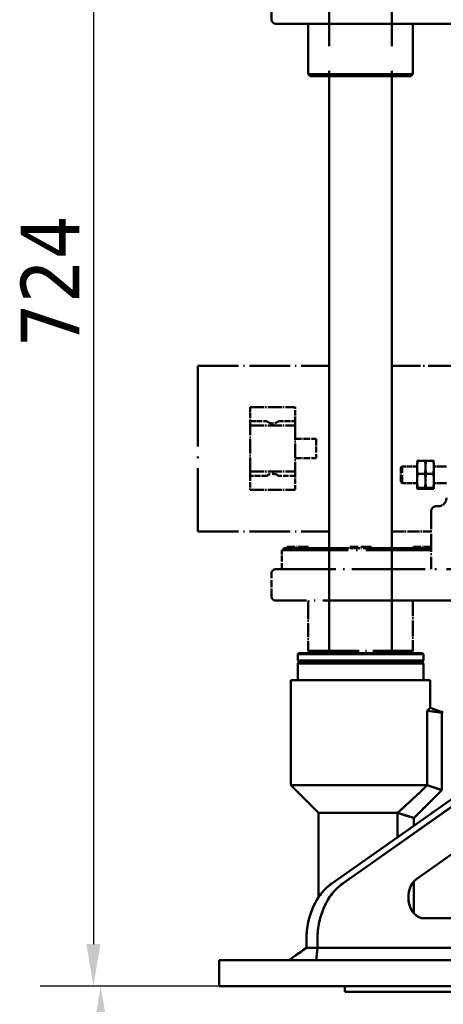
# Model space of a CAD drawing. Header units: millimetres. Extents: x 40 to 4804, y -323 to 2338.
# Tile 2 of 36: x 814 to 1017, y 742 to 1212. Entities that reach past the tile are written whole.
import ezdxf

# ---------------------------------------------------------------- set-up
doc = ezdxf.new("R2010")
doc.units = ezdxf.units.MM
doc.header["$LTSCALE"] = 8
doc.linetypes.add('LONG_DASH_DOTTED', pattern=[0.61, 0.48, -0.06, 0.01, -0.06])
for name, color, linetype, lineweight in [('Dimension (ISO)', 7, 'Continuous', 25), ('Overlay (ISO)', 7, 'LONG_DASH_DOTTED', 50), ('Visible (ISO)', 7, 'Continuous', 50)]:
    doc.layers.add(name, color=color, linetype=linetype, lineweight=lineweight)
doc.styles.add('Note Text (ISO)', font='tahoma.ttf')
doc.dimstyles.new('Default (ISO)', dxfattribs={"dimscale": 8, "dimtxt": 3.5, "dimasz": 2.5, "dimexe": 3.175, "dimexo": 0, "dimgap": 0.762, "dimtad": 1, "dimtoh": 1, "dimrnd": 1e-08, "dimzin": 0, "dimtxsty": 'Note Text (ISO)', "dimcen": 0.09, "dimdle": 10, "dimclrd": 256, "dimclre": 256, "dimclrt": 256, "dimazin": 0, "dimtfac": 1.001486, "dimtmove": 0, "dimatfit": 3, "dimfxl": 1, "dimtolj": 1, "dimtzin": 0, "dimlwd": -1, "dimlwe": -1, "dimarcsym": 0})

# ---------------------------------------------------------------- blocks, each defined once
blk = doc.blocks.new('*D46')
at = {"layer": 'Defpoints', "color": 0, "transparency": 16777216}
for p in [(1149.27, 1475.56), (849.62, 751.11), (929.62, 751.11)]:
    blk.add_point(p, dxfattribs=at)
at = {"layer": 'Dimension (ISO)', "transparency": 16777216}
for p, q in [((1149.27, 1475.56), (824.22, 1475.56)), ((849.62, 1455.56), (849.62, 771.11)), ((929.62, 751.11), (824.22, 751.11))]:
    blk.add_line(p, q, dxfattribs=at)
for points in [[(846.28, 1455.56), (852.95, 1455.56), (849.62, 1475.56)], [(846.28, 771.11), (852.95, 771.11), (849.62, 751.11)]]:
    blk.add_solid(points, dxfattribs=at)
at = {"layer": 'Dimension (ISO)', "transparency": 16777216, "insert": (814.94, 1055.71), "char_height": 28, "attachment_point": 1, "rotation": 90, "style": 'Note Text (ISO)'}
blk.add_mtext('\\A1;724', dxfattribs=at)
blk = doc.blocks.new('*D47')
at = {"layer": 'Defpoints', "color": 0, "transparency": 16777216}
for p in [(929.62, 751.11), (853.11, 556.51), (981.11, 556.51)]:
    blk.add_point(p, dxfattribs=at)
at = {"layer": 'Dimension (ISO)', "transparency": 16777216}
for p, q in [((929.62, 751.11), (827.71, 751.11)), ((853.11, 731.11), (853.11, 576.51)), ((981.11, 556.51), (827.71, 556.51))]:
    blk.add_line(p, q, dxfattribs=at)
for points in [[(849.78, 731.11), (856.45, 731.11), (853.11, 751.11)], [(849.78, 576.51), (856.45, 576.51), (853.11, 556.51)]]:
    blk.add_solid(points, dxfattribs=at)
at = {"layer": 'Dimension (ISO)', "transparency": 16777216, "insert": (817.87, 625.4), "char_height": 28, "attachment_point": 1, "rotation": 90, "style": 'Note Text (ISO)'}
blk.add_mtext('\\A1;195', dxfattribs=at)

msp = doc.modelspace()

# ---------------------------------------------------------------- linework, layer by layer
at = {"layer": 'Overlay (ISO)', "ltscale": 24.521858}
for p, q in [((962.118, 959.908), (962.118, 1318.908)), ((992.118, 959.908), (992.118, 1318.908))]:
    msp.add_line(p, q, dxfattribs=at)
at = {"layer": 'Overlay (ISO)', "ltscale": 10.011268}
msp.add_line((899.418, 1046.908), (899.418, 967.908), dxfattribs=at)
at = {"layer": 'Overlay (ISO)', "ltscale": 5.05831}
for p, q in [((899.418, 1046.908), (962.118, 1046.908)), ((899.418, 967.908), (962.118, 967.908))]:
    msp.add_line(p, q, dxfattribs=at)
at = {"layer": 'Overlay (ISO)', "ltscale": 3.525458}
msp.add_line((992.118, 1046.908), (1035.818, 1046.908), dxfattribs=at)
at = {"layer": 'Overlay (ISO)', "ltscale": 1.734442}
for p, q in [((924.418, 1027.158), (945.918, 1027.158)), ((924.418, 1018.408), (945.918, 1018.408)), ((924.418, 996.408), (945.918, 996.408)), ((924.418, 987.658), (945.918, 987.658))]:
    msp.add_line(p, q, dxfattribs=at)
at = {"layer": 'Overlay (ISO)', "ltscale": 0.593774}
for p, q in [((924.418, 1027.158), (924.418, 1020.478)), ((945.918, 1020.478), (945.918, 1027.158)), ((924.418, 994.338), (924.418, 987.658)), ((945.918, 987.658), (945.918, 994.338))]:
    msp.add_line(p, q, dxfattribs=at)
at = {"layer": 'Overlay (ISO)', "ltscale": 0.647493}
for p, q in [((924.418, 1020.478), (932.445, 1020.478)), ((937.891, 1020.478), (945.918, 1020.478)), ((932.445, 994.338), (924.418, 994.338)), ((945.918, 994.338), (937.891, 994.338))]:
    msp.add_line(p, q, dxfattribs=at)
at = {"layer": 'Overlay (ISO)', "ltscale": 0.645108}
for p, q in [((924.418, 1018.408), (924.418, 1020.478)), ((945.918, 1020.478), (945.918, 1018.408)), ((924.418, 994.338), (924.418, 996.408)), ((945.918, 996.408), (945.918, 994.338))]:
    msp.add_line(p, q, dxfattribs=at)
at = {"layer": 'Overlay (ISO)', "ltscale": 1.774781}
for p, q in [((924.418, 996.408), (924.418, 1018.408)), ((945.918, 1018.408), (945.918, 996.408))]:
    msp.add_line(p, q, dxfattribs=at)
at = {"layer": 'Overlay (ISO)', "ltscale": 0.806664}
for p, q in [((945.918, 1012.058), (955.918, 1012.058)), ((945.918, 1002.758), (955.918, 1002.758))]:
    msp.add_line(p, q, dxfattribs=at)
at = {"layer": 'Overlay (ISO)', "ltscale": 0.75019}
msp.add_line((955.918, 1012.058), (955.918, 1002.758), dxfattribs=at)
at = {"layer": 'Overlay (ISO)', "ltscale": 0.000951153}
for p, q in [((1004.118, 1001.408), (1004.121, 1001.421)), ((1008.118, 1001.408), (1008.115, 1001.421)), ((1008.118, 1001.408), (1008.121, 1001.421)), ((1012.118, 1001.408), (1012.115, 1001.421)), ((1004.118, 988.408), (1004.121, 988.395)), ((1008.118, 988.408), (1008.115, 988.395)), ((1008.118, 988.408), (1008.121, 988.395)), ((1012.118, 988.408), (1012.115, 988.395))]:
    msp.add_line(p, q, dxfattribs=at)
at = {"layer": 'Overlay (ISO)', "ltscale": 0.516441}
for p, q in [((1004.118, 998.502), (1004.118, 1001.408)), ((1008.118, 998.502), (1008.118, 1001.408)), ((1012.118, 998.502), (1012.118, 1001.408))]:
    msp.add_line(p, q, dxfattribs=at)
at = {"layer": 'Overlay (ISO)', "ltscale": 0.279131}
for p, q in [((1007.849, 1001.629), (1004.387, 1001.629)), ((1011.849, 1001.629), (1008.387, 1001.629)), ((1007.849, 995.374), (1004.387, 995.374)), ((1011.849, 995.374), (1008.387, 995.374)), ((1007.849, 988.654), (1004.387, 988.654)), ((1007.849, 988.187), (1004.387, 988.187)), ((1011.849, 988.654), (1008.387, 988.654)), ((1011.849, 988.187), (1008.387, 988.187))]:
    msp.add_line(p, q, dxfattribs=at)
at = {"layer": 'Overlay (ISO)', "ltscale": 0.069896}
for p, q in [((996.294, 998.294), (996.908, 998.908)), ((996.294, 991.521), (996.908, 990.908))]:
    msp.add_line(p, q, dxfattribs=at)
at = {"layer": 'Overlay (ISO)', "ltscale": 0.858216}
msp.add_line((996.294, 991.521), (996.294, 998.294), dxfattribs=at)
at = {"layer": 'Overlay (ISO)', "ltscale": 1.013709}
msp.add_line((996.908, 990.908), (996.908, 998.908), dxfattribs=at)
at = {"layer": 'Overlay (ISO)', "ltscale": 0.58161}
for p, q in [((1004.118, 998.908), (996.908, 998.908)), ((1004.118, 990.908), (996.908, 990.908))]:
    msp.add_line(p, q, dxfattribs=at)
at = {"layer": 'Overlay (ISO)', "ltscale": 0.549047}
for p, q in [((1004.118, 992.014), (1004.118, 998.502)), ((1008.118, 992.014), (1008.118, 998.502)), ((1012.118, 992.014), (1012.118, 998.502)), ((1004.118, 988.421), (1004.118, 992.014)), ((1008.118, 988.421), (1008.118, 992.014)), ((1012.118, 988.421), (1012.118, 992.014))]:
    msp.add_line(p, q, dxfattribs=at)
at = {"layer": 'Overlay (ISO)', "ltscale": 0.483958}
for p, q in [((1018.118, 998.908), (1012.118, 998.908)), ((1018.118, 990.908), (1012.118, 990.908))]:
    msp.add_line(p, q, dxfattribs=at)
at = {"layer": 'Overlay (ISO)', "ltscale": 0.032506}
for p, q in [((1004.118, 988.408), (1004.118, 988.421)), ((1008.118, 988.408), (1008.118, 988.421)), ((1012.118, 988.408), (1012.118, 988.421))]:
    msp.add_line(p, q, dxfattribs=at)
at = {"layer": 'Overlay (ISO)', "ltscale": 2.234636}
msp.add_line((1010.839, 977.608), (1010.839, 949.908), dxfattribs=at)
at = {"layer": 'Overlay (ISO)', "ltscale": 0.081644}
msp.add_line((1014.188, 979.908), (1013.175, 979.908), dxfattribs=at)
at = {"layer": 'Overlay (ISO)', "ltscale": 1.510254}
msp.add_line((992.118, 967.908), (1010.839, 967.908), dxfattribs=at)
at = {"layer": 'Overlay (ISO)', "ltscale": 0.113994}
for p, q in [((940.618, 959.908), (939.618, 958.908)), ((953.118, 909.908), (952.118, 910.908)), ((1001.118, 909.908), (1002.118, 910.908)), ((948.118, 905.908), (947.118, 904.908)), ((1006.118, 905.908), (1007.118, 904.908))]:
    msp.add_line(p, q, dxfattribs=at)
at = {"layer": 'Overlay (ISO)', "ltscale": 8.134511}
msp.add_line((1010.839, 958.908), (939.618, 958.908), dxfattribs=at)
at = {"layer": 'Overlay (ISO)', "ltscale": 0.725987}
msp.add_line((939.618, 949.908), (939.618, 958.908), dxfattribs=at)
at = {"layer": 'Overlay (ISO)', "ltscale": 8.094438}
msp.add_line((940.618, 959.908), (1010.839, 959.908), dxfattribs=at)
at = {"layer": 'Overlay (ISO)', "ltscale": 1.267162}
for p, q in [((952.118, 960.558), (942.118, 960.558)), ((942.118, 959.958), (952.118, 959.958)), ((982.118, 960.558), (972.118, 960.558)), ((972.118, 959.958), (982.118, 959.958))]:
    msp.add_line(p, q, dxfattribs=at)
at = {"layer": 'Overlay (ISO)', "ltscale": 0.048306}
for p, q in [((942.118, 960.558), (942.118, 959.958)), ((952.118, 960.558), (952.118, 959.958)), ((972.118, 960.558), (972.118, 959.958)), ((982.118, 960.558), (982.118, 959.958)), ((1002.118, 960.558), (1002.118, 959.958))]:
    msp.add_line(p, q, dxfattribs=at)
at = {"layer": 'Overlay (ISO)', "ltscale": 0.005605}
for p, q in [((942.168, 959.908), (942.118, 959.958)), ((952.068, 959.908), (952.118, 959.958)), ((972.168, 959.908), (972.118, 959.958)), ((982.068, 959.908), (982.118, 959.958)), ((1002.168, 959.908), (1002.118, 959.958))]:
    msp.add_line(p, q, dxfattribs=at)
at = {"layer": 'Overlay (ISO)', "ltscale": 0.972121}
for p, q in [((1010.839, 960.558), (1002.118, 960.558)), ((1002.118, 959.958), (1010.839, 959.958))]:
    msp.add_line(p, q, dxfattribs=at)
at = {"layer": 'Overlay (ISO)', "ltscale": 7.456461}
for p, q in [((936.618, 949.908), (987.718, 949.908)), ((987.718, 934.908), (936.618, 934.908))]:
    msp.add_line(p, q, dxfattribs=at)
at = {"layer": 'Overlay (ISO)', "ltscale": 9.783805}
msp.add_line((1103.406, 949.908), (987.718, 949.908), dxfattribs=at)
at = {"layer": 'Overlay (ISO)', "ltscale": 0.88734}
msp.add_line((934.618, 936.908), (934.618, 947.908), dxfattribs=at)
at = {"layer": 'Overlay (ISO)', "ltscale": 11.543956}
msp.add_line((987.718, 934.908), (1124.218, 934.908), dxfattribs=at)
at = {"layer": 'Overlay (ISO)', "ltscale": 1.936133}
msp.add_line((1002.118, 934.908), (1002.118, 910.908), dxfattribs=at)
at = {"layer": 'Overlay (ISO)', "ltscale": 1.770747}
msp.add_line((952.118, 932.858), (952.118, 910.908), dxfattribs=at)
at = {"layer": 'Overlay (ISO)', "ltscale": 6.336209}
msp.add_line((952.118, 910.908), (1002.118, 910.908), dxfattribs=at)
at = {"layer": 'Overlay (ISO)', "ltscale": 0.056947}
for p, q in [((947.618, 909.908), (947.118, 909.408)), ((947.618, 905.908), (947.118, 906.408)), ((1006.618, 909.908), (1007.118, 909.408)), ((1006.618, 905.908), (1007.118, 906.408))]:
    msp.add_line(p, q, dxfattribs=at)
at = {"layer": 'Overlay (ISO)', "ltscale": 7.603471}
for p, q in [((1007.118, 909.408), (947.118, 909.408)), ((947.118, 906.408), (1007.118, 906.408)), ((1007.118, 904.908), (947.118, 904.908))]:
    msp.add_line(p, q, dxfattribs=at)
at = {"layer": 'Overlay (ISO)', "ltscale": 0.241929}
for p, q in [((947.118, 909.408), (947.118, 906.408)), ((1007.118, 909.408), (1007.118, 906.408))]:
    msp.add_line(p, q, dxfattribs=at)
at = {"layer": 'Overlay (ISO)', "ltscale": 7.476745}
for p, q in [((947.618, 909.908), (1006.618, 909.908)), ((1006.618, 905.908), (947.618, 905.908))]:
    msp.add_line(p, q, dxfattribs=at)
at = {"layer": 'Overlay (ISO)', "ltscale": 0.645311}
for p, q in [((947.118, 896.908), (947.118, 904.908)), ((1007.118, 896.908), (1007.118, 904.908)), ((951.335, 769.408), (956.584, 769.408))]:
    msp.add_line(p, q, dxfattribs=at)
at = {"layer": 'Overlay (ISO)', "ltscale": 0.401533}
msp.add_line((958.159, 905.888), (955.44, 905.888), dxfattribs=at)
at = {"layer": 'Overlay (ISO)', "ltscale": 0.008346}
msp.add_line((955.44, 905.888), (955.44, 905.783), dxfattribs=at)
at = {"layer": 'Overlay (ISO)', "ltscale": 8.427191}
msp.add_line((1010.368, 896.908), (943.868, 896.908), dxfattribs=at)
at = {"layer": 'Overlay (ISO)', "ltscale": 4.03372}
msp.add_line((943.868, 846.908), (943.868, 896.908), dxfattribs=at)
at = {"layer": 'Overlay (ISO)', "ltscale": 1.063163}
msp.add_line((1010.368, 883.729), (1010.368, 896.908), dxfattribs=at)
at = {"layer": 'Overlay (ISO)', "ltscale": 0.790352}
msp.add_line((1008.973, 882.334), (1010.368, 883.729), dxfattribs=at)
at = {"layer": 'Overlay (ISO)', "ltscale": 0.493711}
msp.add_line((1010.368, 883.729), (1016.134, 881.674), dxfattribs=at)
at = {"layer": 'Overlay (ISO)', "ltscale": 13.475378}
for p, q in [((963.347, 799.98), (1074.652, 878.396)), ((1079.9, 878.396), (968.596, 799.98))]:
    msp.add_line(p, q, dxfattribs=at)
at = {"layer": 'Overlay (ISO)', "ltscale": 2.857913}
msp.add_line((1008.973, 882.334), (1008.973, 846.908), dxfattribs=at)
at = {"layer": 'Overlay (ISO)', "ltscale": 0.720149}
msp.add_line((1008.973, 882.334), (1015.928, 881.468), dxfattribs=at)
at = {"layer": 'Overlay (ISO)', "ltscale": 0.050102}
msp.add_line((1015.928, 881.468), (1016.368, 881.908), dxfattribs=at)
at = {"layer": 'Overlay (ISO)', "ltscale": 2.980746}
msp.add_line((1015.928, 881.468), (1015.928, 844.52), dxfattribs=at)
at = {"layer": 'Overlay (ISO)', "ltscale": 0.020069}
msp.add_line((1016.618, 881.908), (1016.368, 881.908), dxfattribs=at)
at = {"layer": 'Overlay (ISO)', "ltscale": 8.455677}
msp.add_line((1003.951, 802.237), (1073.794, 851.443), dxfattribs=at)
at = {"layer": 'Overlay (ISO)', "ltscale": 7.647407}
msp.add_line((1008.973, 846.908), (943.868, 846.908), dxfattribs=at)
at = {"layer": 'Overlay (ISO)', "ltscale": 1.511641}
msp.add_line((957.118, 833.658), (943.868, 846.908), dxfattribs=at)
at = {"layer": 'Overlay (ISO)', "ltscale": 0.742195}
msp.add_line((1008.973, 846.908), (1015.928, 844.52), dxfattribs=at)
at = {"layer": 'Overlay (ISO)', "ltscale": 4.267555}
msp.add_line((994.701, 833.658), (957.118, 833.658), dxfattribs=at)
at = {"layer": 'Overlay (ISO)', "ltscale": 3.238337}
msp.add_line((957.118, 793.517), (957.118, 833.658), dxfattribs=at)
at = {"layer": 'Overlay (ISO)', "ltscale": 0.934799}
msp.add_line((994.701, 833.658), (994.701, 822.07), dxfattribs=at)
at = {"layer": 'Overlay (ISO)', "ltscale": 0.79944}
msp.add_line((994.701, 833.658), (1002.571, 831.27), dxfattribs=at)
at = {"layer": 'Overlay (ISO)', "ltscale": 0.294827}
msp.add_line((1002.571, 831.27), (1002.571, 827.614), dxfattribs=at)
at = {"layer": 'Overlay (ISO)', "ltscale": 1.222816}
msp.add_line((1002.571, 800.987), (1002.571, 785.829), dxfattribs=at)
at = {"layer": 'Overlay (ISO)', "ltscale": 7.465908}
msp.add_line((1077.337, 783.408), (1007.495, 783.408), dxfattribs=at)
at = {"layer": 'Overlay (ISO)', "ltscale": 0.329348}
for p, q in [((951.335, 769.408), (951.335, 773.492)), ((956.584, 773.492), (956.584, 769.408))]:
    msp.add_line(p, q, dxfattribs=at)
at = {"layer": 'Overlay (ISO)', "ltscale": 0.838314}
for p, q in [((942.871, 763.408), (951.335, 769.408)), ((955.992, 763.408), (956.584, 769.408))]:
    msp.add_line(p, q, dxfattribs=at)
at = {"layer": 'Overlay (ISO)', "ltscale": 13.923034}
msp.add_line((956.584, 769.408), (1086.832, 769.408), dxfattribs=at)
at = {"layer": 'Overlay (ISO)', "ltscale": 2.534424}
for p, q in [((909.618, 763.408), (929.618, 763.408)), ((929.618, 751.108), (909.618, 751.108)), ((969.618, 748.408), (989.618, 748.408))]:
    msp.add_line(p, q, dxfattribs=at)
at = {"layer": 'Overlay (ISO)', "ltscale": 0.99222}
msp.add_line((909.618, 763.408), (909.618, 751.108), dxfattribs=at)
at = {"layer": 'Overlay (ISO)', "ltscale": 23.565575}
for p, q in [((929.618, 763.408), (1389.618, 763.408)), ((929.618, 751.108), (1389.618, 751.108))]:
    msp.add_line(p, q, dxfattribs=at)
at = {"layer": 'Overlay (ISO)', "ltscale": 0.217726}
msp.add_line((969.618, 748.408), (969.618, 751.108), dxfattribs=at)
at = {"layer": 'Overlay (ISO)', "ltscale": 23.224043}
msp.add_line((1329.618, 748.408), (989.618, 748.408), dxfattribs=at)
at = {"layer": 'Overlay (ISO)', "ltscale": 0.840751}
for centre, start, end in [((935.168, 1023.408), 227.09849, 312.90151), ((935.168, 991.408), 47.09849, 132.90151)]:
    msp.add_arc(centre, 4, start, end, dxfattribs=at)
at = {"layer": 'Overlay (ISO)', "ltscale": 0.497934}
msp.add_arc((1014.188, 983.838), 3.93, 270, 0, dxfattribs=at)
at = {"layer": 'Overlay (ISO)', "ltscale": 0.253352}
for centre, start, end in [((936.618, 947.908), 90, 180), ((936.618, 936.908), 180, 270)]:
    msp.add_arc(centre, 2, start, end, dxfattribs=at)
at = {"layer": 'Overlay (ISO)', "ltscale": 2.618908}
for centre, major_axis, start_param, end_param in [((973.977, 773.492), (0, -30), 3.6302848, 4.712389), ((979.225, 773.492), (0, 30), 0.4886922, 1.5707963)]:
    msp.add_ellipse(centre, major_axis=major_axis, ratio=0.7547096, start_param=start_param, end_param=end_param, dxfattribs=at)
at = {"layer": 'Overlay (ISO)', "ltscale": 2.140164}
msp.add_ellipse((1007.495, 793.408), major_axis=(0, -10), ratio=0.7547096, start_param=3.6302848, end_param=6.2831853, dxfattribs=at)
at = {"layer": 'Overlay (ISO)', "ltscale": 0.30367}
for points, weights in [([(1004.118, 998.502), (1004.118, 999.953), (1004.387, 1001.629)], [1, 1.04314139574, 1.01001874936]), ([(1007.849, 1001.629), (1008.118, 999.953), (1008.118, 998.502)], [1.01001874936, 1.04314139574, 1]), ([(1008.118, 998.502), (1008.118, 999.953), (1008.387, 1001.629)], [1, 1.04314139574, 1.01001874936]), ([(1011.849, 1001.629), (1012.118, 999.953), (1012.118, 998.502)], [1.01001874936, 1.04314139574, 1]), ([(1004.387, 995.374), (1004.118, 997.05), (1004.118, 998.502)], [1.01001874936, 1.04314139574, 1]), ([(1004.118, 992.014), (1004.118, 993.574), (1004.387, 995.374)], [1, 1.04314139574, 1.01001874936]), ([(1008.118, 998.502), (1008.118, 997.05), (1007.849, 995.374)], [1, 1.04314139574, 1.01001874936]), ([(1007.849, 995.374), (1008.118, 993.574), (1008.118, 992.014)], [1.01001874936, 1.04314139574, 1]), ([(1008.387, 995.374), (1008.118, 997.05), (1008.118, 998.502)], [1.01001874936, 1.04314139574, 1]), ([(1008.118, 992.014), (1008.118, 993.574), (1008.387, 995.374)], [1, 1.04314139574, 1.01001874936]), ([(1012.118, 998.502), (1012.118, 997.05), (1011.849, 995.374)], [1, 1.04314139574, 1.01001874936]), ([(1011.849, 995.374), (1012.118, 993.574), (1012.118, 992.014)], [1.01001874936, 1.04314139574, 1]), ([(1004.387, 988.654), (1004.118, 990.455), (1004.118, 992.014)], [1.01001874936, 1.04314139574, 1]), ([(1008.118, 992.014), (1008.118, 990.455), (1007.849, 988.654)], [1, 1.04314139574, 1.01001874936]), ([(1008.387, 988.654), (1008.118, 990.455), (1008.118, 992.014)], [1.01001874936, 1.04314139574, 1]), ([(1012.118, 992.014), (1012.118, 990.455), (1011.849, 988.654)], [1, 1.04314139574, 1.01001874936]), ([(1004.118, 988.421), (1004.118, 988.529), (1004.387, 988.654)], [1, 1.04314139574, 1.01001874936]), ([(1004.387, 988.187), (1004.118, 988.312), (1004.118, 988.421)], [1.01001874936, 1.04314139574, 1]), ([(1007.849, 988.654), (1008.118, 988.529), (1008.118, 988.421)], [1.01001874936, 1.04314139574, 1]), ([(1008.118, 988.421), (1008.118, 988.312), (1007.849, 988.187)], [1, 1.04314139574, 1.01001874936]), ([(1008.118, 988.421), (1008.118, 988.529), (1008.387, 988.654)], [1, 1.04314139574, 1.01001874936]), ([(1008.387, 988.187), (1008.118, 988.312), (1008.118, 988.421)], [1.01001874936, 1.04314139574, 1]), ([(1011.849, 988.654), (1012.118, 988.529), (1012.118, 988.421)], [1.01001874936, 1.04314139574, 1]), ([(1012.118, 988.421), (1012.118, 988.312), (1011.849, 988.187)], [1, 1.04314139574, 1.01001874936])]:
    msp.add_rational_spline(points, weights, degree=2, dxfattribs=at)
at = {"layer": 'Overlay (ISO)', "ltscale": 0.27102}
for points, weights in [([(1004.387, 1001.629), (1004.147, 1001.517), (1004.121, 1001.421)], [1.01001874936, 1.03943826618, 1.0086932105]), ([(1008.115, 1001.421), (1008.089, 1001.517), (1007.849, 1001.629)], [1.0086932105, 1.03943826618, 1.01001874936]), ([(1008.387, 1001.629), (1008.147, 1001.517), (1008.121, 1001.421)], [1.01001874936, 1.03943826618, 1.0086932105]), ([(1012.115, 1001.421), (1012.089, 1001.517), (1011.849, 1001.629)], [1.0086932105, 1.03943826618, 1.01001874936])]:
    msp.add_rational_spline(points, weights, degree=2, dxfattribs=at)
at = {"layer": 'Overlay (ISO)', "ltscale": 0.293653}
msp.add_open_spline([(1010.839, 977.608), (1010.839, 977.85), (1010.879, 978.091), (1011.028, 978.546), (1011.139, 978.758), (1011.415, 979.14), (1011.583, 979.307), (1011.952, 979.582), (1012.153, 979.688), (1012.563, 979.838), (1012.773, 979.883), (1013.048, 979.905), (1013.111, 979.908), (1013.175, 979.908)], degree=3, knots=[0, 0, 0, 0, 0.008573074, 0.008573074, 0.01740687, 0.01740687, 0.026960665, 0.026960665, 0.036951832, 0.036951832, 0.046943, 0.046943, 0.049955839, 0.049955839, 0.049955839, 0.049955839], dxfattribs=at)
at = {"layer": 'Overlay (ISO)', "ltscale": 0.23398}
msp.add_open_spline([(1012.447, 979.794), (1012.273, 979.738), (1012.102, 979.66), (1011.742, 979.439), (1011.556, 979.285), (1011.232, 978.909), (1011.094, 978.687), (1010.908, 978.212), (1010.853, 977.964), (1010.84, 977.677), (1010.839, 977.643), (1010.839, 977.608)], degree=3, knots=[0.011565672, 0.011565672, 0.011565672, 0.011565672, 0.019982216, 0.019982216, 0.029973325, 0.029973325, 0.039791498, 0.039791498, 0.048726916, 0.048726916, 0.049955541, 0.049955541, 0.049955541, 0.049955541], dxfattribs=at)
at = {"layer": 'Overlay (ISO)', "ltscale": 0.033723}
msp.add_open_spline([(1013.175, 979.908), (1013.035, 979.908), (1012.896, 979.896), (1012.758, 979.871)], degree=3, dxfattribs=at)
at = {"layer": 'Overlay (ISO)', "ltscale": 0.259761}
msp.add_open_spline([(952.202, 934.908), (952.202, 934.65), (952.198, 934.376), (952.182, 933.871), (952.171, 933.64), (952.15, 933.276), (952.138, 933.119), (952.122, 932.909), (952.118, 932.858), (952.118, 932.858)], degree=3, knots=[0.61806398, 0.61806398, 0.61806398, 0.61806398, 0.69532204, 0.69532204, 0.7725801, 0.7725801, 0.84983804, 0.84983804, 0.92709597, 0.92709597, 0.92709597, 0.92709597], dxfattribs=at)
at = {"layer": 'Overlay (ISO)', "ltscale": 0.366195}
for points in [[(958.241, 905.908), (958.028, 905.856), (957.822, 905.811), (957.066, 905.674), (956.509, 905.633), (955.671, 905.708), (955.354, 905.792), (955.103, 905.908)], [(999.133, 905.908), (999.02, 905.856), (998.898, 905.811), (998.401, 905.674), (997.922, 905.633), (996.941, 905.708), (996.467, 905.792), (995.995, 905.908)]]:
    msp.add_open_spline(points, degree=3, knots=[1.87662229, 1.87662229, 1.87662229, 1.87662229, 1.94846124, 1.94846124, 2.15108658, 2.15108658, 2.31038023, 2.31038023, 2.31038023, 2.31038023], dxfattribs=at)
at = {"layer": 'Overlay (ISO)', "ltscale": 1.571108}
msp.add_rational_spline([(1008.973, 846.908), (1000.062, 838.371), (994.701, 833.658)], [1, 1.037973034, 1], degree=2, dxfattribs=at)
at = {"layer": 'Overlay (ISO)', "ltscale": 1.517746}
msp.add_rational_spline([(1015.928, 844.52), (1007.884, 836.518), (1002.571, 831.27)], [1, 1.02195843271, 1], degree=2, dxfattribs=at)
at = {"layer": 'Visible (ISO)'}
for p, q in [((934.618, 1211.908), (934.618, 1222.908)), ((987.718, 1209.908), (936.618, 1209.908)), ((952.118, 1207.858), (952.118, 1185.908)), ((987.718, 1209.908), (1124.218, 1209.908)), ((1002.118, 1209.908), (1002.118, 1185.908)), ((952.118, 1185.908), (1002.118, 1185.908)), ((953.118, 1184.908), (952.118, 1185.908)), ((1001.118, 1184.908), (953.118, 1184.908)), ((962.118, 909.908), (962.118, 1184.908)), ((992.118, 909.908), (992.118, 1184.908)), ((1001.118, 1184.908), (1002.118, 1185.908)), ((947.618, 909.908), (947.118, 909.408)), ((1007.118, 909.408), (947.118, 909.408)), ((947.118, 909.408), (947.118, 906.408)), ((947.118, 906.408), (1007.118, 906.408)), ((947.618, 905.908), (947.118, 906.408)), ((947.618, 909.908), (1006.618, 909.908)), ((1006.618, 909.908), (1007.118, 909.408)), ((1006.618, 905.908), (1007.118, 906.408)), ((1007.118, 909.408), (1007.118, 906.408)), ((948.118, 905.908), (947.118, 904.908)), ((1007.118, 904.908), (947.118, 904.908)), ((947.118, 896.908), (947.118, 904.908)), ((1006.618, 905.908), (947.618, 905.908)), ((998.796, 905.888), (996.078, 905.888)), ((998.796, 905.888), (998.796, 905.783)), ((1006.118, 905.908), (1007.118, 904.908)), ((1007.118, 896.908), (1007.118, 904.908)), ((1010.368, 896.908), (943.868, 896.908)), ((943.868, 846.908), (943.868, 896.908)), ((1010.368, 883.729), (1010.368, 896.908)), ((1008.973, 882.334), (1010.368, 883.729)), ((1010.368, 883.729), (1016.134, 881.674)), ((963.347, 799.98), (1074.652, 878.396)), ((1079.9, 878.396), (968.596, 799.98)), ((1008.973, 882.334), (1008.973, 846.908)), ((1008.973, 882.334), (1015.928, 881.468)), ((1015.928, 881.468), (1016.368, 881.908)), ((1015.928, 881.468), (1015.928, 844.52)), ((1016.618, 881.908), (1016.368, 881.908)), ((1003.951, 802.237), (1073.794, 851.443)), ((1008.973, 846.908), (943.868, 846.908)), ((957.118, 833.658), (943.868, 846.908)), ((1008.973, 846.908), (1015.928, 844.52)), ((994.701, 833.658), (957.118, 833.658)), ((957.118, 793.517), (957.118, 833.658)), ((994.701, 833.658), (994.701, 822.07)), ((994.701, 833.658), (1002.571, 831.27)), ((1002.571, 831.27), (1002.571, 827.614)), ((1002.571, 800.987), (1002.571, 785.829)), ((1077.337, 783.408), (1007.495, 783.408)), ((951.335, 769.408), (951.335, 773.492)), ((956.584, 773.492), (956.584, 769.408)), ((942.871, 763.408), (951.335, 769.408)), ((951.335, 769.408), (956.584, 769.408)), ((955.992, 763.408), (956.584, 769.408)), ((956.584, 769.408), (1086.832, 769.408)), ((909.618, 763.408), (929.618, 763.408)), ((909.618, 763.408), (909.618, 751.108)), ((929.618, 763.408), (1389.618, 763.408)), ((929.618, 751.108), (909.618, 751.108)), ((929.618, 751.108), (1389.618, 751.108)), ((969.618, 748.408), (969.618, 751.108)), ((969.618, 748.408), (989.618, 748.408)), ((1329.618, 748.408), (989.618, 748.408))]:
    msp.add_line(p, q, dxfattribs=at)
msp.add_arc((936.618, 1211.908), 2, 180, 270, dxfattribs=at)
for centre, major_axis, start_param, end_param in [((973.977, 773.492), (0, -30), 3.6302848, 4.712389), ((979.225, 773.492), (0, 30), 0.4886922, 1.5707963), ((1007.495, 793.408), (0, -10), 3.6302848, 6.2831853)]:
    msp.add_ellipse(centre, major_axis=major_axis, ratio=0.7547096, start_param=start_param, end_param=end_param, dxfattribs=at)
for points, knots in [([(952.202, 1209.908), (952.202, 1209.65), (952.198, 1209.376), (952.182, 1208.871), (952.171, 1208.64), (952.15, 1208.276), (952.138, 1208.119), (952.122, 1207.909), (952.118, 1207.858), (952.118, 1207.858)], [0.61806398, 0.61806398, 0.61806398, 0.61806398, 0.69532204, 0.69532204, 0.7725801, 0.7725801, 0.84983804, 0.84983804, 0.92709597, 0.92709597, 0.92709597, 0.92709597]), ([(958.241, 905.908), (958.028, 905.856), (957.822, 905.811), (957.066, 905.674), (956.509, 905.633), (955.671, 905.708), (955.354, 905.792), (955.103, 905.908)], [1.87662229, 1.87662229, 1.87662229, 1.87662229, 1.94846124, 1.94846124, 2.15108658, 2.15108658, 2.31038023, 2.31038023, 2.31038023, 2.31038023]), ([(999.133, 905.908), (999.02, 905.856), (998.898, 905.811), (998.401, 905.674), (997.922, 905.633), (996.941, 905.708), (996.467, 905.792), (995.995, 905.908)], [1.87662229, 1.87662229, 1.87662229, 1.87662229, 1.94846124, 1.94846124, 2.15108658, 2.15108658, 2.31038023, 2.31038023, 2.31038023, 2.31038023])]:
    msp.add_open_spline(points, degree=3, knots=knots, dxfattribs=at)
for points, weights in [([(1008.973, 846.908), (1000.062, 838.371), (994.701, 833.658)], [1, 1.037973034, 1]), ([(1015.928, 844.52), (1007.884, 836.518), (1002.571, 831.27)], [1, 1.02195843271, 1])]:
    msp.add_rational_spline(points, weights, degree=2, dxfattribs=at)

# ---------------------------------------------------------------- dimensions: what is measured, and where the dimension line sits
at = {"layer": 'Dimension (ISO)'}
for base, p1, p2, angle, picture, middle in [((849.618, 751.108), (1149.266, 1475.558), (929.618, 751.108), 90, '*D46', (849.618, 1085.833)), ((853.115, 556.508), (929.618, 751.108), (981.115, 556.508), 270, '*D47', (853.115, 653.808))]:
    dim = msp.add_linear_dim(base=base, p1=p1, p2=p2, angle=angle, dimstyle='Default (ISO)', override={"dimgap": 0.762, "dimtoh": 0, "dimdec": 0, "dimtol": 0, "dimlim": 0, "dimtp": 0, "dimtm": 0, "dimtdec": 2, "dimtofl": 0, "dimatfit": 1}, dxfattribs=at)
    dim.commit()
    dim.dimension.update_dxf_attribs({"geometry": picture, "text_midpoint": middle, "dimtype": 160})

doc.saveas('drawing.dxf')
